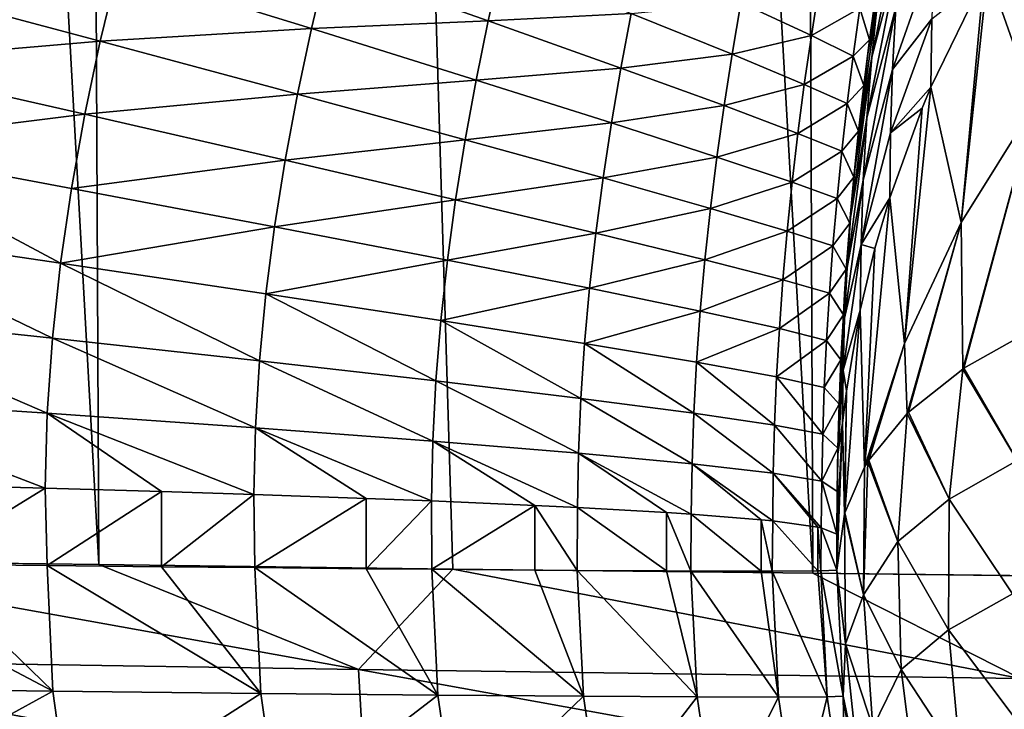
# Model space of a CAD drawing. Header units: metres. Extents: x -105 to 105, y -72 to 59.
# Tile 106 of 256: x -12.26 to -10.74, y -69.94 to -68.88. Entities that reach past the tile are written whole.
import ezdxf

# ---------------------------------------------------------------- set-up
doc = ezdxf.new("R2010")
doc.units = ezdxf.units.M
doc.layers.add('solid_509431_AD150_SW0001', color=7, linetype='CONTINUOUS')

msp = doc.modelspace()

# ---------------------------------------------------------------- linework, layer by layer
at = {"layer": 'solid_509431_AD150_SW0001'}
for points in [[(-12.139534, -69.720596, 13.065475), (-12.235332, -48.652618, 13.222421), (-13.307912, -48.652618, 12.505746)], [(-12.676621, -69.713638, 12.71739), (-12.139534, -69.720596, 13.065475), (-13.307912, -48.652618, 12.505746)], [(-11.037142, -69.733917, 13.715772), (-11.124257, -48.652618, 13.877828), (-12.235332, -48.652618, 13.222421)], [(-11.592897, -69.727356, 13.398356), (-11.037142, -69.733917, 13.715772), (-12.235332, -48.652618, 13.222421)], [(-12.139534, -69.720596, 13.065475), (-11.592897, -69.727356, 13.398356), (-12.235332, -48.652618, 13.222421)], [(-9.900037, -69.746338, 14.303221), (-9.97818, -48.652618, 14.469905), (-11.124257, -48.652618, 13.877828)], [(-10.472707, -69.74025, 14.017472), (-9.900037, -69.746338, 14.303221), (-11.124257, -48.652618, 13.877828)], [(-11.037142, -69.733917, 13.715772), (-10.472707, -69.74025, 14.017472), (-11.124257, -48.652618, 13.877828)], [(-10.694274, -69.010071, -94.403091), (-10.767015, -68.803719, -94.006256), (-10.674498, -68.651085, -94.197823)], [(-10.892928, -68.677094, -93.151665), (-10.946314, -68.937057, -93.014381), (-10.936787, -68.84584, -92.928947)], [(-10.892928, -68.677094, -93.151665), (-10.901884, -68.767731, -93.236023), (-10.946314, -68.937057, -93.014381)], [(-10.901884, -68.767731, -93.236023), (-10.953893, -69.030861, -93.099144), (-10.946314, -68.937057, -93.014381)], [(-10.901884, -68.767731, -93.236023), (-10.909004, -68.860802, -93.31971), (-10.953893, -69.030861, -93.099144)], [(-10.925406, -68.75724, -92.842903), (-10.952407, -68.932297, -92.751823), (-10.93523, -68.809418, -92.722855)], [(-10.925406, -68.75724, -92.842903), (-10.936787, -68.84584, -92.928947), (-10.952407, -68.932297, -92.751823)], [(-10.850294, -68.774765, -93.608391), (-10.914201, -68.956291, -93.402649), (-10.909004, -68.860802, -93.31971)], [(-10.850294, -68.774765, -93.608391), (-10.853699, -68.877838, -93.695015), (-10.914201, -68.956291, -93.402649)], [(-11.787481, -68.793053, -28.812729), (-11.811404, -68.893112, -28.767603), (-12.110182, -68.800682, -27.98131)], [(-11.538355, -68.880913, -29.608807), (-11.811404, -68.893112, -28.767603), (-11.787481, -68.793053, -28.812729)], [(-11.517843, -68.789963, -29.649546), (-11.538355, -68.880913, -29.608807), (-11.787481, -68.793053, -28.812729)], [(-11.3177, -68.869583, -30.45191), (-11.538355, -68.880913, -29.608807), (-11.517843, -68.789963, -29.649546)], [(-12.110182, -68.800682, -27.98131), (-12.137338, -68.9123, -27.933643), (-12.485955, -68.819221, -27.160715)], [(-11.811404, -68.893112, -28.767603), (-12.137338, -68.9123, -27.933643), (-12.110182, -68.800682, -27.98131)], [(-10.939762, -68.84005, -33.727306), (-10.93523, -68.809418, -92.722855), (-10.952407, -68.932297, -92.751823)], [(-10.808031, -69.192436, -94.137772), (-10.773417, -68.81543, -93.991562), (-10.767015, -68.803719, -94.006256)], [(-10.694274, -69.010071, -94.403091), (-10.808031, -69.192436, -94.137772), (-10.767015, -68.803719, -94.006256)], [(-12.137338, -68.9123, -27.933643), (-12.515683, -68.945038, -27.112579), (-12.485955, -68.819221, -27.160715)], [(-11.027533, -68.827843, -32.12458), (-11.0395, -68.90358, -32.105591), (-11.148105, -68.853554, -31.29199)], [(-10.964658, -68.861816, -32.934967), (-11.0395, -68.90358, -32.105591), (-11.027533, -68.827843, -32.12458)], [(-10.773417, -68.81543, -93.991562), (-10.854856, -68.983459, -93.780678), (-10.853699, -68.877838, -93.695015)], [(-10.808031, -69.192436, -94.137772), (-10.854856, -68.983459, -93.780678), (-10.773417, -68.81543, -93.991562)], [(-10.964658, -68.861816, -32.934967), (-10.939762, -68.84005, -33.727306), (-10.949535, -68.910347, -33.725716)], [(-10.949535, -68.910347, -33.725716), (-10.939762, -68.84005, -33.727306), (-10.952407, -68.932297, -92.751823)], [(-11.148105, -68.853554, -31.29199), (-11.161715, -68.932755, -31.265461), (-11.3177, -68.869583, -30.45191)], [(-11.0395, -68.90358, -32.105591), (-11.161715, -68.932755, -31.265461), (-11.148105, -68.853554, -31.29199)], [(-10.936787, -68.84584, -92.928947), (-10.966947, -69.055466, -92.780266), (-10.952407, -68.932297, -92.751823)], [(-10.936787, -68.84584, -92.928947), (-10.946314, -68.937057, -93.014381), (-10.966947, -69.055466, -92.780266)], [(-11.3177, -68.869583, -30.45191), (-11.333673, -68.953995, -30.418924), (-11.538355, -68.880913, -29.608807)], [(-11.161715, -68.932755, -31.265461), (-11.333673, -68.953995, -30.418924), (-11.3177, -68.869583, -30.45191)], [(-10.964658, -68.861816, -32.934967), (-10.974911, -68.93544, -32.924778), (-11.0395, -68.90358, -32.105591)], [(-10.964658, -68.861816, -32.934967), (-10.949535, -68.910347, -33.725716), (-10.974911, -68.93544, -32.924778)], [(-10.909004, -68.860802, -93.31971), (-10.95943, -69.127243, -93.183151), (-10.953893, -69.030861, -93.099144)], [(-10.909004, -68.860802, -93.31971), (-10.914201, -68.956291, -93.402649), (-10.95943, -69.127243, -93.183151)], [(-11.538355, -68.880913, -29.608807), (-11.557115, -68.972549, -29.570782), (-11.811404, -68.893112, -28.767603)], [(-11.333673, -68.953995, -30.418924), (-11.557115, -68.972549, -29.570782), (-11.538355, -68.880913, -29.608807)], [(-10.853699, -68.877838, -93.695015), (-10.917386, -69.054184, -93.484795), (-10.914201, -68.956291, -93.402649)], [(-10.853699, -68.877838, -93.695015), (-10.854856, -68.983459, -93.780678), (-10.917386, -69.054184, -93.484795)], [(-11.811404, -68.893112, -28.767603), (-11.832995, -68.994247, -28.726282), (-12.137338, -68.9123, -27.933643)], [(-11.557115, -68.972549, -29.570782), (-11.832995, -68.994247, -28.726282), (-11.811404, -68.893112, -28.767603)], [(-11.0395, -68.90358, -32.105591), (-11.050416, -68.979263, -32.08744), (-11.161715, -68.932755, -31.265461)], [(-10.974911, -68.93544, -32.924778), (-11.050416, -68.979263, -32.08744), (-11.0395, -68.90358, -32.105591)], [(-12.137338, -68.9123, -27.933643), (-12.161363, -69.025414, -27.891016), (-12.515683, -68.945038, -27.112579)], [(-11.832995, -68.994247, -28.726282), (-12.161363, -69.025414, -27.891016), (-12.137338, -68.9123, -27.933643)], [(-10.974911, -68.93544, -32.924778), (-10.949535, -68.910347, -33.725716), (-10.958467, -68.980927, -33.724247)], [(-10.958467, -68.980927, -33.724247), (-10.949535, -68.910347, -33.725716), (-10.952407, -68.932297, -92.751823)], [(-11.161715, -68.932755, -31.265461), (-11.174131, -69.012047, -31.240332), (-11.333673, -68.953995, -30.418924)], [(-11.050416, -68.979263, -32.08744), (-11.174131, -69.012047, -31.240332), (-11.161715, -68.932755, -31.265461)], [(-10.958467, -68.980927, -33.724247), (-10.952407, -68.932297, -92.751823), (-10.966947, -69.055466, -92.780266)], [(-12.161363, -69.025414, -27.891016), (-12.541147, -69.072685, -27.07086), (-12.515683, -68.945038, -27.112579)], [(-10.974911, -68.93544, -32.924778), (-10.984184, -69.008949, -32.915051), (-11.050416, -68.979263, -32.08744)], [(-10.974911, -68.93544, -32.924778), (-10.958467, -68.980927, -33.724247), (-10.984184, -69.008949, -32.915051)], [(-10.946314, -68.937057, -93.014381), (-10.979099, -69.185089, -92.861145), (-10.972557, -69.110245, -92.792725)], [(-10.946314, -68.937057, -93.014381), (-10.953893, -69.030861, -93.099144), (-10.979099, -69.185089, -92.861145)], [(-10.946314, -68.937057, -93.014381), (-10.972557, -69.110245, -92.792725), (-10.966947, -69.055466, -92.780266)], [(-11.333673, -68.953995, -30.418924), (-11.34818, -69.038719, -30.388121), (-11.557115, -68.972549, -29.570782)], [(-11.174131, -69.012047, -31.240332), (-11.34818, -69.038719, -30.388121), (-11.333673, -68.953995, -30.418924)], [(-10.914201, -68.956291, -93.402649), (-10.962825, -69.226189, -93.266357), (-10.95943, -69.127243, -93.183151)], [(-10.914201, -68.956291, -93.402649), (-10.917386, -69.054184, -93.484795), (-10.962825, -69.226189, -93.266357)], [(-11.557115, -68.972549, -29.570782), (-11.573963, -69.064789, -29.53594), (-11.832995, -68.994247, -28.726282)], [(-11.34818, -69.038719, -30.388121), (-11.573963, -69.064789, -29.53594), (-11.557115, -68.972549, -29.570782)], [(-11.050416, -68.979263, -32.08744), (-11.060273, -69.054878, -32.070236), (-11.174131, -69.012047, -31.240332)], [(-10.984184, -69.008949, -32.915051), (-11.060273, -69.054878, -32.070236), (-11.050416, -68.979263, -32.08744)], [(-10.984184, -69.008949, -32.915051), (-10.958467, -68.980927, -33.724247), (-10.966533, -69.051613, -33.722816)], [(-10.966533, -69.051613, -33.722816), (-10.958467, -68.980927, -33.724247), (-10.966947, -69.055466, -92.780266)], [(-11.832995, -68.994247, -28.726282), (-11.852036, -69.096321, -28.689301), (-12.161363, -69.025414, -27.891016)], [(-11.573963, -69.064789, -29.53594), (-11.852036, -69.096321, -28.689301), (-11.832995, -68.994247, -28.726282)], [(-10.854856, -68.983459, -93.780678), (-10.868422, -69.015984, -93.739861), (-10.917386, -69.054184, -93.484795)], [(-10.895885, -69.379333, -93.865852), (-10.868422, -69.015984, -93.739861), (-10.854856, -68.983459, -93.780678)], [(-10.808031, -69.192436, -94.137772), (-10.895885, -69.379333, -93.865852), (-10.854856, -68.983459, -93.780678)], [(-10.984184, -69.008949, -32.915051), (-10.992485, -69.082336, -32.905819), (-11.060273, -69.054878, -32.070236)], [(-10.984184, -69.008949, -32.915051), (-10.966533, -69.051613, -33.722816), (-10.992485, -69.082336, -32.905819)], [(-10.805882, -69.418854, -94.293434), (-10.808031, -69.192436, -94.137772), (-10.694274, -69.010071, -94.403091)], [(-10.803872, -69.417519, -94.300179), (-10.805882, -69.418854, -94.293434), (-10.694274, -69.010071, -94.403091)], [(-10.695159, -69.356171, -94.620773), (-10.803872, -69.417519, -94.300179), (-10.694274, -69.010071, -94.403091)], [(-12.161363, -69.025414, -27.891016), (-12.1819, -69.139755, -27.854034), (-12.541147, -69.072685, -27.07086)], [(-11.852036, -69.096321, -28.689301), (-12.1819, -69.139755, -27.854034), (-12.161363, -69.025414, -27.891016)], [(-11.174131, -69.012047, -31.240332), (-11.185308, -69.091393, -31.216843), (-11.34818, -69.038719, -30.388121)], [(-11.060273, -69.054878, -32.070236), (-11.185308, -69.091393, -31.216843), (-11.174131, -69.012047, -31.240332)], [(-10.868422, -69.015984, -93.739861), (-10.918468, -69.154457, -93.566078), (-10.917386, -69.054184, -93.484795)], [(-10.895885, -69.379333, -93.865852), (-10.918468, -69.154457, -93.566078), (-10.868422, -69.015984, -93.739861)], [(-11.34818, -69.038719, -30.388121), (-11.361121, -69.123688, -30.359865), (-11.573963, -69.064789, -29.53594)], [(-11.185308, -69.091393, -31.216843), (-11.361121, -69.123688, -30.359865), (-11.34818, -69.038719, -30.388121)], [(-10.953893, -69.030861, -93.099144), (-10.984307, -69.261818, -92.929001), (-10.979099, -69.185089, -92.861145)], [(-10.953893, -69.030861, -93.099144), (-10.95943, -69.127243, -93.183151), (-10.984307, -69.261818, -92.929001)], [(-11.060273, -69.054878, -32.070236), (-11.069055, -69.130394, -32.054131), (-11.185308, -69.091393, -31.216843)], [(-10.992485, -69.082336, -32.905819), (-11.069055, -69.130394, -32.054131), (-11.060273, -69.054878, -32.070236)], [(-10.992485, -69.082336, -32.905819), (-10.966533, -69.051613, -33.722816), (-10.973718, -69.122261, -33.721344)], [(-10.973718, -69.122261, -33.721344), (-10.966533, -69.051613, -33.722816), (-10.972557, -69.110245, -92.792725)], [(-10.966533, -69.051613, -33.722816), (-10.966947, -69.055466, -92.780266), (-10.972557, -69.110245, -92.792725)], [(-10.917386, -69.054184, -93.484795), (-10.918468, -69.154457, -93.566078), (-10.962825, -69.226189, -93.266357)], [(-11.573963, -69.064789, -29.53594), (-11.588755, -69.157524, -29.504717), (-11.852036, -69.096321, -28.689301)], [(-11.361121, -69.123688, -30.359865), (-11.588755, -69.157524, -29.504717), (-11.573963, -69.064789, -29.53594)], [(-12.198595, -69.255005, -27.823404), (-12.561876, -69.201775, -27.036364), (-12.541147, -69.072685, -27.07086)], [(-12.1819, -69.139755, -27.854034), (-12.198595, -69.255005, -27.823404), (-12.541147, -69.072685, -27.07086)], [(-10.992485, -69.082336, -32.905819), (-10.999815, -69.155586, -32.897141), (-11.069055, -69.130394, -32.054131)], [(-10.992485, -69.082336, -32.905819), (-10.973718, -69.122261, -33.721344), (-10.999815, -69.155586, -32.897141)], [(-11.852036, -69.096321, -28.689301), (-11.868267, -69.19912, -28.657169), (-12.1819, -69.139755, -27.854034)], [(-11.588755, -69.157524, -29.504717), (-11.868267, -69.19912, -28.657169), (-11.852036, -69.096321, -28.689301)], [(-11.185308, -69.091393, -31.216843), (-11.195193, -69.170738, -31.195259), (-11.361121, -69.123688, -30.359865)], [(-11.069055, -69.130394, -32.054131), (-11.195193, -69.170738, -31.195259), (-11.185308, -69.091393, -31.216843)], [(-10.979099, -69.185089, -92.861145), (-10.978846, -69.178871, -92.808167), (-10.972557, -69.110245, -92.792725)], [(-10.973718, -69.122261, -33.721344), (-10.972557, -69.110245, -92.792725), (-10.978846, -69.178871, -92.808167)], [(-11.361121, -69.123688, -30.359865), (-11.372413, -69.208817, -30.334499), (-11.588755, -69.157524, -29.504717)], [(-11.195193, -69.170738, -31.195259), (-11.372413, -69.208817, -30.334499), (-11.361121, -69.123688, -30.359865)], [(-11.069055, -69.130394, -32.054131), (-11.076744, -69.20578, -32.03928), (-11.195193, -69.170738, -31.195259)], [(-10.999815, -69.155586, -32.897141), (-11.076744, -69.20578, -32.03928), (-11.069055, -69.130394, -32.054131)], [(-10.999815, -69.155586, -32.897141), (-10.973718, -69.122261, -33.721344), (-10.980058, -69.193237, -33.719925)], [(-10.95943, -69.127243, -93.183151), (-10.988095, -69.340279, -92.996361), (-10.984307, -69.261818, -92.929001)], [(-10.95943, -69.127243, -93.183151), (-10.962825, -69.226189, -93.266357), (-10.988095, -69.340279, -92.996361)], [(-10.980058, -69.193237, -33.719925), (-10.973718, -69.122261, -33.721344), (-10.978846, -69.178871, -92.808167)], [(-11.868267, -69.19912, -28.657169), (-12.198595, -69.255005, -27.823404), (-12.1819, -69.139755, -27.854034)], [(-11.588755, -69.157524, -29.504717), (-11.601314, -69.250595, -29.477539), (-11.868267, -69.19912, -28.657169)], [(-11.372413, -69.208817, -30.334499), (-11.601314, -69.250595, -29.477539), (-11.588755, -69.157524, -29.504717)], [(-10.999815, -69.155586, -32.897141), (-11.006175, -69.228699, -32.889065), (-11.076744, -69.20578, -32.03928)], [(-10.999815, -69.155586, -32.897141), (-10.980058, -69.193237, -33.719925), (-11.006175, -69.228699, -32.889065)], [(-10.918468, -69.154457, -93.566078), (-10.941354, -69.232742, -93.467827), (-10.962825, -69.226189, -93.266357)], [(-10.957285, -69.570259, -93.58947), (-10.941354, -69.232742, -93.467827), (-10.918468, -69.154457, -93.566078)], [(-10.895885, -69.379333, -93.865852), (-10.957285, -69.570259, -93.58947), (-10.918468, -69.154457, -93.566078)], [(-11.195193, -69.170738, -31.195259), (-11.203747, -69.250023, -31.175825), (-11.372413, -69.208817, -30.334499)], [(-11.076744, -69.20578, -32.03928), (-11.203747, -69.250023, -31.175825), (-11.195193, -69.170738, -31.195259)], [(-11.006175, -69.228699, -32.889065), (-10.980058, -69.193237, -33.719925), (-10.985526, -69.26429, -33.718529)], [(-10.980058, -69.193237, -33.719925), (-10.978846, -69.178871, -92.808167), (-10.988101, -69.30246, -92.835518)], [(-10.979099, -69.185089, -92.861145), (-10.988101, -69.30246, -92.835518), (-10.978846, -69.178871, -92.808167)], [(-10.979099, -69.185089, -92.861145), (-10.984307, -69.261818, -92.929001), (-10.988101, -69.30246, -92.835518)], [(-10.985526, -69.26429, -33.718529), (-10.980058, -69.193237, -33.719925), (-10.988101, -69.30246, -92.835518)], [(-10.891704, -69.487511, -93.96022), (-10.895885, -69.379333, -93.865852), (-10.808031, -69.192436, -94.137772)], [(-10.88933, -69.485207, -93.971016), (-10.891704, -69.487511, -93.96022), (-10.808031, -69.192436, -94.137772)], [(-10.805882, -69.418854, -94.293434), (-10.88933, -69.485207, -93.971016), (-10.808031, -69.192436, -94.137772)], [(-12.211123, -69.370842, -27.79987), (-12.577438, -69.331886, -27.009935), (-12.561876, -69.201775, -27.036364)], [(-12.198595, -69.255005, -27.823404), (-12.211123, -69.370842, -27.79987), (-12.561876, -69.201775, -27.036364)], [(-11.868267, -69.19912, -28.657169), (-11.881433, -69.302406, -28.630499), (-12.198595, -69.255005, -27.823404)], [(-11.601314, -69.250595, -29.477539), (-11.881433, -69.302406, -28.630499), (-11.868267, -69.19912, -28.657169)], [(-11.372413, -69.208817, -30.334499), (-11.381948, -69.293991, -30.312355), (-11.601314, -69.250595, -29.477539)], [(-11.203747, -69.250023, -31.175825), (-11.381948, -69.293991, -30.312355), (-11.372413, -69.208817, -30.334499)], [(-11.076744, -69.20578, -32.03928), (-11.08333, -69.280998, -32.025837), (-11.203747, -69.250023, -31.175825)], [(-11.006175, -69.228699, -32.889065), (-11.08333, -69.280998, -32.025837), (-11.076744, -69.20578, -32.03928)], [(-11.006175, -69.228699, -32.889065), (-11.011572, -69.301651, -32.881641), (-11.08333, -69.280998, -32.025837)], [(-11.006175, -69.228699, -32.889065), (-10.985526, -69.26429, -33.718529), (-11.011572, -69.301651, -32.881641)], [(-10.962825, -69.226189, -93.266357), (-10.99041, -69.420471, -93.063179), (-10.988095, -69.340279, -92.996361)], [(-10.962825, -69.226189, -93.266357), (-10.963979, -69.327675, -93.348679), (-10.99041, -69.420471, -93.063179)], [(-10.941354, -69.232742, -93.467827), (-10.963979, -69.327675, -93.348679), (-10.962825, -69.226189, -93.266357)], [(-10.957285, -69.570259, -93.58947), (-10.963979, -69.327675, -93.348679), (-10.941354, -69.232742, -93.467827)], [(-11.601314, -69.250595, -29.477539), (-11.611469, -69.343811, -29.454906), (-11.881433, -69.302406, -28.630499)], [(-11.381948, -69.293991, -30.312355), (-11.611469, -69.343811, -29.454906), (-11.601314, -69.250595, -29.477539)], [(-11.203747, -69.250023, -31.175825), (-11.210914, -69.32917, -31.158779), (-11.381948, -69.293991, -30.312355)], [(-11.08333, -69.280998, -32.025837), (-11.210914, -69.32917, -31.158779), (-11.203747, -69.250023, -31.175825)], [(-11.891306, -69.405922, -28.609921), (-12.211123, -69.370842, -27.79987), (-12.198595, -69.255005, -27.823404)], [(-11.881433, -69.302406, -28.630499), (-11.891306, -69.405922, -28.609921), (-12.198595, -69.255005, -27.823404)], [(-11.011572, -69.301651, -32.881641), (-10.985526, -69.26429, -33.718529), (-10.990089, -69.334869, -33.717022)], [(-10.984307, -69.261818, -92.929001), (-10.994712, -69.426178, -92.862328), (-10.988101, -69.30246, -92.835518)], [(-10.984307, -69.261818, -92.929001), (-10.988095, -69.340279, -92.996361), (-10.994712, -69.426178, -92.862328)], [(-10.990089, -69.334869, -33.717022), (-10.985526, -69.26429, -33.718529), (-10.988101, -69.30246, -92.835518)], [(-11.08333, -69.280998, -32.025837), (-11.088795, -69.356018, -32.013935), (-11.210914, -69.32917, -31.158779)], [(-11.011572, -69.301651, -32.881641), (-11.088795, -69.356018, -32.013935), (-11.08333, -69.280998, -32.025837)], [(-11.381948, -69.293991, -30.312355), (-11.389621, -69.379089, -30.293823), (-11.611469, -69.343811, -29.454906)], [(-11.210914, -69.32917, -31.158779), (-11.389621, -69.379089, -30.293823), (-11.381948, -69.293991, -30.312355)], [(-11.619071, -69.436996, -29.43734), (-11.891306, -69.405922, -28.609921), (-11.881433, -69.302406, -28.630499)], [(-11.611469, -69.343811, -29.454906), (-11.619071, -69.436996, -29.43734), (-11.881433, -69.302406, -28.630499)], [(-11.011572, -69.301651, -32.881641), (-11.016005, -69.374428, -32.874916), (-11.088795, -69.356018, -32.013935)], [(-11.011572, -69.301651, -32.881641), (-10.990089, -69.334869, -33.717022), (-11.016005, -69.374428, -32.874916)], [(-10.990089, -69.334869, -33.717022), (-10.988101, -69.30246, -92.835518), (-10.994712, -69.426178, -92.862328)], [(-11.210914, -69.32917, -31.158779), (-11.216641, -69.408112, -31.144398), (-11.389621, -69.379089, -30.293823)], [(-11.088795, -69.356018, -32.013935), (-11.216641, -69.408112, -31.144398), (-11.210914, -69.32917, -31.158779)], [(-10.963979, -69.327675, -93.348679), (-10.985313, -69.452507, -93.192009), (-10.99041, -69.420471, -93.063179)], [(-10.987702, -69.640793, -93.297134), (-10.985313, -69.452507, -93.192009), (-10.963979, -69.327675, -93.348679)], [(-10.957285, -69.570259, -93.58947), (-10.987702, -69.640793, -93.297134), (-10.963979, -69.327675, -93.348679)], [(-12.219191, -69.486839, -27.78393), (-12.58744, -69.462494, -26.992151), (-12.577438, -69.331886, -27.009935)], [(-12.211123, -69.370842, -27.79987), (-12.219191, -69.486839, -27.78393), (-12.577438, -69.331886, -27.009935)], [(-11.395346, -69.463974, -30.279312), (-11.619071, -69.436996, -29.43734), (-11.611469, -69.343811, -29.454906)], [(-11.389621, -69.379089, -30.293823), (-11.395346, -69.463974, -30.279312), (-11.611469, -69.343811, -29.454906)], [(-11.016005, -69.374428, -32.874916), (-10.990089, -69.334869, -33.717022), (-10.993741, -69.404411, -33.715282)], [(-10.988095, -69.340279, -92.996361), (-10.998678, -69.549973, -92.888588), (-10.994712, -69.426178, -92.862328)], [(-10.988095, -69.340279, -92.996361), (-10.99041, -69.420471, -93.063179), (-10.998678, -69.549973, -92.888588)], [(-10.993741, -69.404411, -33.715282), (-10.990089, -69.334869, -33.717022), (-10.994712, -69.426178, -92.862328)], [(-11.088795, -69.356018, -32.013935), (-11.09312, -69.430786, -32.003742), (-11.216641, -69.408112, -31.144398)], [(-11.016005, -69.374428, -32.874916), (-11.09312, -69.430786, -32.003742), (-11.088795, -69.356018, -32.013935)], [(-10.721994, -69.559898, -94.629189), (-10.803872, -69.417519, -94.300179), (-10.695159, -69.356171, -94.620773)], [(-11.897673, -69.509331, -28.595863), (-12.219191, -69.486839, -27.78393), (-12.211123, -69.370842, -27.79987)], [(-11.891306, -69.405922, -28.609921), (-11.897673, -69.509331, -28.595863), (-12.211123, -69.370842, -27.79987)], [(-11.016005, -69.374428, -32.874916), (-11.019475, -69.447029, -32.868935), (-11.09312, -69.430786, -32.003742)], [(-11.016005, -69.374428, -32.874916), (-10.993741, -69.404411, -33.715282), (-11.019475, -69.447029, -32.868935)], [(-11.220889, -69.486755, -31.132978), (-11.395346, -69.463974, -30.279312), (-11.389621, -69.379089, -30.293823)], [(-11.216641, -69.408112, -31.144398), (-11.220889, -69.486755, -31.132978), (-11.389621, -69.379089, -30.293823)], [(-10.952328, -69.562019, -93.624962), (-10.957285, -69.570259, -93.58947), (-10.895885, -69.379333, -93.865852)], [(-10.950756, -69.559517, -93.635811), (-10.952328, -69.562019, -93.624962), (-10.895885, -69.379333, -93.865852)], [(-10.891704, -69.487511, -93.96022), (-10.950756, -69.559517, -93.635811), (-10.895885, -69.379333, -93.865852)], [(-11.623979, -69.5299, -29.42519), (-11.897673, -69.509331, -28.595863), (-11.891306, -69.405922, -28.609921)], [(-11.619071, -69.436996, -29.43734), (-11.623979, -69.5299, -29.42519), (-11.891306, -69.405922, -28.609921)], [(-11.019475, -69.447029, -32.868935), (-10.993741, -69.404411, -33.715282), (-10.996522, -69.472946, -33.713326)], [(-10.996522, -69.472946, -33.713326), (-10.993741, -69.404411, -33.715282), (-10.994712, -69.426178, -92.862328)], [(-11.096295, -69.505264, -31.995436), (-11.220889, -69.486755, -31.132978), (-11.216641, -69.408112, -31.144398)], [(-11.09312, -69.430786, -32.003742), (-11.096295, -69.505264, -31.995436), (-11.216641, -69.408112, -31.144398)], [(-10.99041, -69.420471, -93.063179), (-10.991194, -69.50238, -93.129417), (-10.998678, -69.549973, -92.888588)], [(-10.985313, -69.452507, -93.192009), (-10.991194, -69.50238, -93.129417), (-10.99041, -69.420471, -93.063179)], [(-10.826667, -69.619629, -94.298294), (-10.88933, -69.485207, -93.971016), (-10.805882, -69.418854, -94.293434)], [(-10.826667, -69.619629, -94.298294), (-10.805882, -69.418854, -94.293434), (-10.721994, -69.559898, -94.629189)], [(-10.721994, -69.559898, -94.629189), (-10.805882, -69.418854, -94.293434), (-10.803872, -69.417519, -94.300179)], [(-11.399038, -69.548477, -30.269093), (-11.623979, -69.5299, -29.42519), (-11.619071, -69.436996, -29.43734)], [(-11.395346, -69.463974, -30.279312), (-11.399038, -69.548477, -30.269093), (-11.619071, -69.436996, -29.43734)], [(-11.021986, -69.51944, -32.863754), (-11.096295, -69.505264, -31.995436), (-11.09312, -69.430786, -32.003742)], [(-11.019475, -69.447029, -32.868935), (-11.021986, -69.51944, -32.863754), (-11.09312, -69.430786, -32.003742)], [(-10.996522, -69.472946, -33.713326), (-10.994712, -69.426178, -92.862328), (-10.998678, -69.549973, -92.888588)], [(-11.019475, -69.447029, -32.868935), (-10.996522, -69.472946, -33.713326), (-11.021986, -69.51944, -32.863754)], [(-12.58744, -69.462494, -26.992151), (-12.222527, -69.602524, -27.776171), (-12.413289, -69.59742, -27.351433)], [(-12.219191, -69.486839, -27.78393), (-12.222527, -69.602524, -27.776171), (-12.58744, -69.462494, -26.992151)], [(-11.223617, -69.564987, -31.124702), (-11.399038, -69.548477, -30.269093), (-11.395346, -69.463974, -30.279312)], [(-11.220889, -69.486755, -31.132978), (-11.223617, -69.564987, -31.124702), (-11.395346, -69.463974, -30.279312)], [(-10.98822, -69.642601, -93.289917), (-10.991194, -69.50238, -93.129417), (-10.985313, -69.452507, -93.192009)], [(-10.987702, -69.640793, -93.297134), (-10.98822, -69.642601, -93.289917), (-10.985313, -69.452507, -93.192009)], [(-11.021986, -69.51944, -32.863754), (-10.996522, -69.472946, -33.713326), (-10.998473, -69.540695, -33.711193)], [(-10.998473, -69.540695, -33.711193), (-10.996522, -69.472946, -33.713326), (-10.998678, -69.549973, -92.888588)], [(-12.219191, -69.486839, -27.78393), (-12.042753, -69.607773, -28.21244), (-12.222527, -69.602524, -27.776171)], [(-12.219191, -69.486839, -27.78393), (-11.900344, -69.612289, -28.588823), (-12.042753, -69.607773, -28.21244)], [(-11.897673, -69.509331, -28.595863), (-11.900344, -69.612289, -28.588823), (-12.219191, -69.486839, -27.78393)], [(-11.098309, -69.579391, -31.989113), (-11.223617, -69.564987, -31.124702), (-11.220889, -69.486755, -31.132978)], [(-11.096295, -69.505264, -31.995436), (-11.098309, -69.579391, -31.989113), (-11.220889, -69.486755, -31.132978)], [(-10.905775, -69.684799, -93.962425), (-10.950756, -69.559517, -93.635811), (-10.891704, -69.487511, -93.96022)], [(-10.826667, -69.619629, -94.298294), (-10.905775, -69.684799, -93.962425), (-10.891704, -69.487511, -93.96022)], [(-10.826667, -69.619629, -94.298294), (-10.891704, -69.487511, -93.96022), (-10.88933, -69.485207, -93.971016)], [(-11.897673, -69.509331, -28.595863), (-11.726738, -69.618378, -29.094913), (-11.900344, -69.612289, -28.588823)], [(-11.897673, -69.509331, -28.595863), (-11.626066, -69.622269, -29.418865), (-11.726738, -69.618378, -29.094913)], [(-11.623979, -69.5299, -29.42519), (-11.626066, -69.622269, -29.418865), (-11.897673, -69.509331, -28.595863)], [(-11.023541, -69.591629, -32.859386), (-11.098309, -69.579391, -31.989113), (-11.096295, -69.505264, -31.995436)], [(-11.021986, -69.51944, -32.863754), (-11.023541, -69.591629, -32.859386), (-11.096295, -69.505264, -31.995436)], [(-10.991194, -69.50238, -93.129417), (-11, -69.729248, -92.957733), (-11, -69.701424, -92.936134)], [(-10.98822, -69.642601, -93.289917), (-11, -69.729248, -92.957733), (-10.991194, -69.50238, -93.129417)], [(-10.991194, -69.50238, -93.129417), (-11, -69.701424, -92.936134), (-11, -69.67379, -92.914299)], [(-10.991194, -69.50238, -93.129417), (-11, -69.67379, -92.914299), (-10.998678, -69.549973, -92.888588)], [(-11.021986, -69.51944, -32.863754), (-10.998473, -69.540695, -33.711193), (-11.023541, -69.591629, -32.859386)], [(-11.623979, -69.5299, -29.42519), (-11.466479, -69.629196, -29.995405), (-11.626066, -69.622269, -29.418865)], [(-11.623979, -69.5299, -29.42519), (-11.400626, -69.632416, -30.263479), (-11.466479, -69.629196, -29.995405)], [(-11.399038, -69.548477, -30.269093), (-11.400626, -69.632416, -30.263479), (-11.623979, -69.5299, -29.42519)], [(-11.023541, -69.591629, -32.859386), (-10.998473, -69.540695, -33.711193), (-10.999623, -69.607643, -33.708893)], [(-10.999623, -69.607643, -33.708893), (-10.998473, -69.540695, -33.711193), (-10.998678, -69.549973, -92.888588)], [(-11.399038, -69.548477, -30.269093), (-11.262994, -69.64019, -30.910398), (-11.400626, -69.632416, -30.263479)], [(-11.399038, -69.548477, -30.269093), (-11.224789, -69.642708, -31.119793), (-11.262994, -69.64019, -30.910398)], [(-11.223617, -69.564987, -31.124702), (-11.224789, -69.642708, -31.119793), (-11.399038, -69.548477, -30.269093)], [(-10.999623, -69.607643, -33.708893), (-10.998678, -69.549973, -92.888588), (-11, -69.67379, -92.914299)], [(-11.223617, -69.564987, -31.124702), (-11.117077, -69.651321, -31.836315), (-11.224789, -69.642708, -31.119793)], [(-11.223617, -69.564987, -31.124702), (-11.099153, -69.653107, -31.984898), (-11.117077, -69.651321, -31.836315)], [(-11.098309, -69.579391, -31.989113), (-11.099153, -69.653107, -31.984898), (-11.223617, -69.564987, -31.124702)], [(-10.958988, -69.767365, -93.62545), (-10.987702, -69.640793, -93.297134), (-10.957285, -69.570259, -93.58947)], [(-10.958988, -69.767365, -93.62545), (-10.957285, -69.570259, -93.58947), (-10.952328, -69.562019, -93.624962)], [(-10.905775, -69.684799, -93.962425), (-10.958988, -69.767365, -93.62545), (-10.952328, -69.562019, -93.624962)], [(-10.905775, -69.684799, -93.962425), (-10.952328, -69.562019, -93.624962), (-10.950756, -69.559517, -93.635811)], [(-10.826667, -69.619629, -94.298294), (-10.721994, -69.559898, -94.629189), (-10.728896, -69.765434, -94.630768)], [(-11.098309, -69.579391, -31.989113), (-11.029298, -69.662529, -32.769539), (-11.099153, -69.653107, -31.984898)], [(-11.098309, -69.579391, -31.989113), (-11.024144, -69.663567, -32.85585), (-11.029298, -69.662529, -32.769539)], [(-11.023541, -69.591629, -32.859386), (-11.024144, -69.663567, -32.85585), (-11.098309, -69.579391, -31.989113)], [(-12.413449, -69.719696, -27.349627), (-12.413289, -69.59742, -27.351433), (-12.222527, -69.602524, -27.776171)], [(-12.219444, -69.721893, -27.78191), (-12.413449, -69.719696, -27.349627), (-12.222527, -69.602524, -27.776171)], [(-12.219444, -69.721893, -27.78191), (-12.222527, -69.602524, -27.776171), (-12.042753, -69.607773, -28.21244)], [(-11.023541, -69.591629, -32.859386), (-11, -69.67379, -33.706421), (-11.024144, -69.663567, -32.85585)], [(-11.023541, -69.591629, -32.859386), (-10.999623, -69.607643, -33.708893), (-11, -69.67379, -33.706421)], [(-12.042868, -69.723785, -28.210762), (-12.219444, -69.721893, -27.78191), (-12.042753, -69.607773, -28.21244)], [(-12.042868, -69.723785, -28.210762), (-12.042753, -69.607773, -28.21244), (-11.900344, -69.612289, -28.588823)], [(-11.898675, -69.725243, -28.592072), (-12.042868, -69.723785, -28.210762), (-11.900344, -69.612289, -28.588823)], [(-11.898675, -69.725243, -28.592072), (-11.900344, -69.612289, -28.588823), (-11.726738, -69.618378, -29.094913)], [(-11.726803, -69.726868, -29.093418), (-11.898675, -69.725243, -28.592072), (-11.726738, -69.618378, -29.094913)], [(-11.726803, -69.726868, -29.093418), (-11.726738, -69.618378, -29.094913), (-11.626066, -69.622269, -29.418865)], [(-10.999623, -69.607643, -33.708893), (-11, -69.67379, -92.914299), (-11, -69.67379, -33.706421)], [(-11.625494, -69.727753, -29.419525), (-11.726803, -69.726868, -29.093418), (-11.626066, -69.622269, -29.418865)], [(-11.625494, -69.727753, -29.419525), (-11.626066, -69.622269, -29.418865), (-11.466479, -69.629196, -29.995405)], [(-11.466506, -69.729004, -29.994114), (-11.625494, -69.727753, -29.419525), (-11.466479, -69.629196, -29.995405)], [(-11.400824, -69.729469, -30.261486), (-11.466506, -69.729004, -29.994114), (-11.466479, -69.629196, -29.995405)], [(-11.400824, -69.729469, -30.261486), (-11.466479, -69.629196, -29.995405), (-11.400626, -69.632416, -30.263479)], [(-11.262984, -69.73027, -30.909376), (-11.400824, -69.729469, -30.261486), (-11.400626, -69.632416, -30.263479)], [(-11.262984, -69.73027, -30.909376), (-11.400626, -69.632416, -30.263479), (-11.262994, -69.64019, -30.910398)], [(-10.826667, -69.619629, -94.298294), (-10.827777, -69.821472, -94.297997), (-10.905775, -69.684799, -93.962425)], [(-10.826667, -69.619629, -94.298294), (-10.728896, -69.765434, -94.630768), (-10.827777, -69.821472, -94.297997)], [(-11.225424, -69.730438, -31.115126), (-11.262994, -69.64019, -30.910398), (-11.224789, -69.642708, -31.119793)], [(-11.225424, -69.730438, -31.115126), (-11.262984, -69.73027, -30.909376), (-11.262994, -69.64019, -30.910398)], [(-11.117061, -69.730705, -31.835499), (-11.225424, -69.730438, -31.115126), (-11.224789, -69.642708, -31.119793)], [(-11.117061, -69.730705, -31.835499), (-11.224789, -69.642708, -31.119793), (-11.117077, -69.651321, -31.836315)], [(-10.986879, -69.842941, -93.289665), (-11, -69.729248, -92.957733), (-10.98822, -69.642601, -93.289917)], [(-10.958988, -69.767365, -93.62545), (-10.98822, -69.642601, -93.289917), (-10.987702, -69.640793, -93.297134)], [(-10.958988, -69.767365, -93.62545), (-10.986879, -69.842941, -93.289665), (-10.98822, -69.642601, -93.289917)], [(-11.099898, -69.730705, -31.977528), (-11.117077, -69.651321, -31.836315), (-11.099153, -69.653107, -31.984898)], [(-11.099898, -69.730705, -31.977528), (-11.117061, -69.730705, -31.835499), (-11.117077, -69.651321, -31.836315)], [(-11.02929, -69.730354, -32.76886), (-11.099898, -69.730705, -31.977528), (-11.099153, -69.653107, -31.984898)], [(-11.02929, -69.730354, -32.76886), (-11.099153, -69.653107, -31.984898), (-11.029298, -69.662529, -32.769539)], [(-11.024669, -69.730293, -32.845879), (-11.029298, -69.662529, -32.769539), (-11.024144, -69.663567, -32.85585)], [(-11.024669, -69.730293, -32.845879), (-11.02929, -69.730354, -32.76886), (-11.029298, -69.662529, -32.769539)], [(-11.024669, -69.730293, -32.845879), (-11.024144, -69.663567, -32.85585), (-11, -69.729248, -33.705761)], [(-11.024144, -69.663567, -32.85585), (-11, -69.67379, -33.706421), (-11, -69.729248, -33.705761)], [(-11, -69.67379, -92.914299), (-11, -69.701424, -92.936134), (-11, -69.729248, -33.705761)], [(-11, -69.67379, -33.706421), (-11, -69.67379, -92.914299), (-11, -69.729248, -33.705761)], [(-10.905775, -69.684799, -93.962425), (-10.900632, -69.882439, -93.961014), (-10.958988, -69.767365, -93.62545)], [(-10.827777, -69.821472, -94.297997), (-10.900632, -69.882439, -93.961014), (-10.905775, -69.684799, -93.962425)], [(-11, -69.701424, -92.936134), (-11, -69.729248, -92.957733), (-11, -69.729248, -33.705761)], [(-11.73865, -69.882294, 13.302865), (-12.676621, -69.713638, 12.71739), (-12.729692, -69.867218, 12.673005)], [(-11.73865, -69.882294, 13.302865), (-12.139534, -69.720596, 13.065475), (-12.676621, -69.713638, 12.71739)], [(-12.210337, -69.915802, -27.776911), (-12.586707, -69.717636, -26.991787), (-12.413449, -69.719696, -27.349627)], [(-12.210337, -69.915802, -27.776911), (-12.577885, -69.911446, -26.986055), (-12.586707, -69.717636, -26.991787)], [(-12.210337, -69.915802, -27.776911), (-12.413449, -69.719696, -27.349627), (-12.219444, -69.721893, -27.78191)], [(-11.889346, -69.919266, -28.587803), (-12.219444, -69.721893, -27.78191), (-12.042868, -69.723785, -28.210762)], [(-11.889346, -69.919266, -28.587803), (-12.210337, -69.915802, -27.776911), (-12.219444, -69.721893, -27.78191)], [(-11.73865, -69.882294, 13.302865), (-11.592897, -69.727356, 13.398356), (-12.139534, -69.720596, 13.065475)], [(-11.889346, -69.919266, -28.587803), (-12.042868, -69.723785, -28.210762), (-11.898675, -69.725243, -28.592072)], [(-11.616, -69.921875, -29.415991), (-11.898675, -69.725243, -28.592072), (-11.726803, -69.726868, -29.093418)], [(-11.616, -69.921875, -29.415991), (-11.889346, -69.919266, -28.587803), (-11.898675, -69.725243, -28.592072)], [(-10.71653, -69.896568, 13.880887), (-11.592897, -69.727356, 13.398356), (-11.73865, -69.882294, 13.302865)], [(-11.616, -69.921875, -29.415991), (-11.726803, -69.726868, -29.093418), (-11.625494, -69.727753, -29.419525)], [(-11.391224, -69.923698, -30.258678), (-11.625494, -69.727753, -29.419525), (-11.466506, -69.729004, -29.994114)], [(-11.391224, -69.923698, -30.258678), (-11.616, -69.921875, -29.415991), (-11.625494, -69.727753, -29.419525)], [(-10.71653, -69.896568, 13.880887), (-11.037142, -69.733917, 13.715772), (-11.592897, -69.727356, 13.398356)], [(-11.391224, -69.923698, -30.258678), (-11.466506, -69.729004, -29.994114), (-11.400824, -69.729469, -30.261486)], [(-11.215775, -69.924774, -31.113026), (-11.400824, -69.729469, -30.261486), (-11.262984, -69.73027, -30.909376)], [(-11.215775, -69.924774, -31.113026), (-11.391224, -69.923698, -30.258678), (-11.400824, -69.729469, -30.261486)], [(-11.215775, -69.924774, -31.113026), (-11.262984, -69.73027, -30.909376), (-11.225424, -69.730438, -31.115126)], [(-11.090252, -69.92514, -31.976137), (-11.225424, -69.730438, -31.115126), (-11.117061, -69.730705, -31.835499)], [(-11.090252, -69.92514, -31.976137), (-11.215775, -69.924774, -31.113026), (-11.225424, -69.730438, -31.115126)], [(-11.090252, -69.92514, -31.976137), (-11.117061, -69.730705, -31.835499), (-11.099898, -69.730705, -31.977528)], [(-11.01508, -69.924835, -32.845203), (-11.099898, -69.730705, -31.977528), (-11.02929, -69.730354, -32.76886)], [(-11.01508, -69.924835, -32.845203), (-11.090252, -69.92514, -31.976137), (-11.099898, -69.730705, -31.977528)], [(-10.71653, -69.896568, 13.880887), (-10.472707, -69.74025, 14.017472), (-11.037142, -69.733917, 13.715772)], [(-11.01508, -69.924835, -32.845203), (-11.02929, -69.730354, -32.76886), (-11.024669, -69.730293, -32.845879)], [(-10.990507, -69.923874, -33.705761), (-11.024669, -69.730293, -32.845879), (-11, -69.729248, -33.705761)], [(-11.01508, -69.924835, -32.845203), (-11.024669, -69.730293, -32.845879), (-10.990507, -69.923874, -33.705761)], [(-10.990507, -69.923882, -92.957733), (-11, -69.729248, -33.705761), (-11, -69.729248, -92.957733)], [(-10.990507, -69.923874, -33.705761), (-11, -69.729248, -33.705761), (-10.990507, -69.923882, -92.957733)], [(-10.990507, -69.923882, -92.957733), (-11, -69.729248, -92.957733), (-10.986879, -69.842941, -93.289665)], [(-10.958988, -69.767365, -93.62545), (-10.944715, -69.972191, -93.62339), (-10.986879, -69.842941, -93.289665)], [(-10.900632, -69.882439, -93.961014), (-10.944715, -69.972191, -93.62339), (-10.958988, -69.767365, -93.62545)], [(-10.827777, -69.821472, -94.297997), (-10.728896, -69.765434, -94.630768), (-10.715793, -69.970612, -94.625504)], [(-10.827777, -69.821472, -94.297997), (-10.809214, -70.022385, -94.292496), (-10.900632, -69.882439, -93.961014)], [(-10.827777, -69.821472, -94.297997), (-10.715793, -69.970612, -94.625504), (-10.809214, -70.022385, -94.292496)], [(-10.990507, -69.923882, -92.957733), (-10.986879, -69.842941, -93.289665), (-10.96555, -70.042076, -93.288246)], [(-10.944715, -69.972191, -93.62339), (-10.96555, -70.042076, -93.288246), (-10.986879, -69.842941, -93.289665)], [(-12.729692, -69.867218, 12.673005), (-12.71891, -70.039436, 12.653242), (-11.728707, -70.054489, 13.282444)], [(-11.73865, -69.882294, 13.302865), (-12.729692, -69.867218, 12.673005), (-11.728707, -70.054489, 13.282444)], [(-11.73865, -69.882294, 13.302865), (-11.728707, -70.054489, 13.282444), (-10.707452, -70.068733, 13.859862)], [(-10.71653, -69.896568, 13.880887), (-11.73865, -69.882294, 13.302865), (-10.707452, -70.068733, 13.859862)], [(-10.900632, -69.882439, -93.961014), (-10.876348, -70.078583, -93.955933), (-10.944715, -69.972191, -93.62339)], [(-10.809214, -70.022385, -94.292496), (-10.876348, -70.078583, -93.955933), (-10.900632, -69.882439, -93.961014)], [(-12.210337, -69.915802, -27.776911), (-12.552301, -70.103325, -26.971949), (-12.577885, -69.911446, -26.986055)], [(-12.210337, -69.915802, -27.776911), (-12.183993, -70.107796, -27.764509), (-12.552301, -70.103325, -26.971949)], [(-11.889346, -69.919266, -28.587803), (-12.183993, -70.107796, -27.764509), (-12.210337, -69.915802, -27.776911)], [(-11.889346, -69.919266, -28.587803), (-11.862361, -70.111374, -28.577141), (-12.183993, -70.107796, -27.764509)], [(-11.616, -69.921875, -29.415991), (-11.862361, -70.111374, -28.577141), (-11.889346, -69.919266, -28.587803)], [(-11.616, -69.921875, -29.415991), (-11.58849, -70.114105, -29.407089), (-11.862361, -70.111374, -28.577141)], [(-11.391224, -69.923698, -30.258678), (-11.58849, -70.114105, -29.407089), (-11.616, -69.921875, -29.415991)], [(-11.391224, -69.923698, -30.258678), (-11.363307, -70.116043, -30.251554), (-11.58849, -70.114105, -29.407089)], [(-11.215775, -69.924774, -31.113026), (-11.363307, -70.116043, -30.251554), (-11.391224, -69.923698, -30.258678)], [(-11.215775, -69.924774, -31.113026), (-11.187569, -70.117233, -31.107689), (-11.363307, -70.116043, -30.251554)], [(-11.090252, -69.92514, -31.976137), (-11.187569, -70.117233, -31.107689), (-11.215775, -69.924774, -31.113026)], [(-11.090252, -69.92514, -31.976137), (-11.061871, -70.117714, -31.972591), (-11.187569, -70.117233, -31.107689)], [(-11.01508, -69.924835, -32.845203), (-11.061871, -70.117714, -31.972591), (-11.090252, -69.92514, -31.976137)], [(-11.01508, -69.924835, -32.845203), (-10.98664, -70.117516, -32.843445), (-11.061871, -70.117714, -31.972591)], [(-11.01508, -69.924835, -32.845203), (-10.990507, -69.923874, -33.705761), (-10.98664, -70.117516, -32.843445)], [(-10.990507, -69.923874, -33.705761), (-10.990507, -69.923882, -92.957733), (-10.962119, -70.116661, -92.957733)], [(-10.962119, -70.116661, -33.705761), (-10.990507, -69.923874, -33.705761), (-10.962119, -70.116661, -92.957733)], [(-10.98664, -70.117516, -32.843445), (-10.990507, -69.923874, -33.705761), (-10.962119, -70.116661, -33.705761)], [(-10.962119, -70.116661, -92.957733), (-10.990507, -69.923882, -92.957733), (-10.96555, -70.042076, -93.288246)]]:
    msp.add_3dface(points, dxfattribs=at)

doc.saveas('drawing.dxf')
